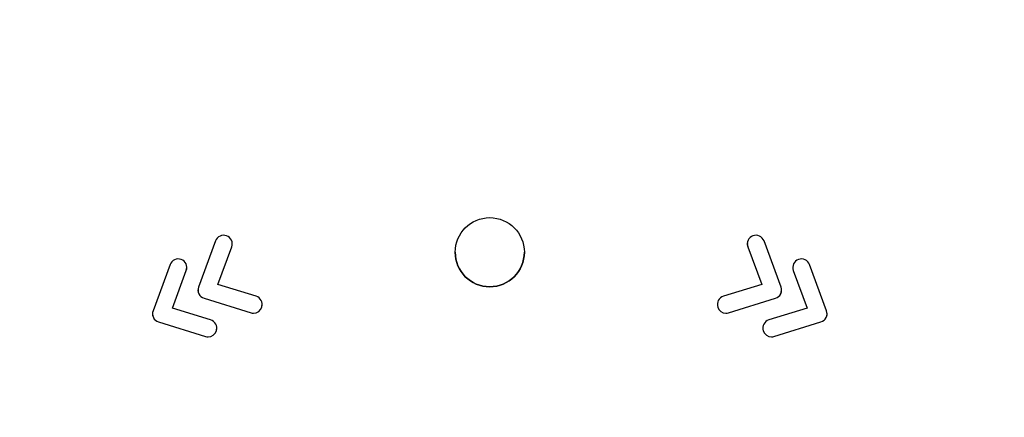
# Model space of a CAD drawing. Header units: millimetres. Extents: x 15458 to 16410, y 10212 to 11278.
# Tile 81 of 139: x 15955 to 15983, y 10780 to 10792. Entities that reach past the tile are written whole.
import ezdxf

# ---------------------------------------------------------------- set-up
doc = ezdxf.new("R2010")
doc.units = ezdxf.units.MM

msp = doc.modelspace()

# ---------------------------------------------------------------- linework, layer by layer
at = {"color": 7, "linetype": 'Continuous', "lineweight": 25}
for p, q in [((15960.366, 10785.203), (15959.873, 10783.87)), ((15960.434, 10783.944), (15960.835, 10785.029)), ((15960.434, 10783.944), (15960.835, 10785.029)), ((15960.835, 10785.029), (15960.843, 10785.09)), ((15960.835, 10785.029), (15960.835, 10785.029)), ((15975.76, 10785.029), (15976.161, 10783.944)), ((15975.76, 10785.029), (15976.161, 10783.944)), ((15975.76, 10785.029), (15975.76, 10785.029)), ((15976.722, 10783.87), (15976.229, 10785.203)), ((15967.297, 10784.876), (15967.297, 10784.876)), ((15969.297, 10784.876), (15969.297, 10784.876)), ((15959.051, 10784.518), (15958.558, 10783.185)), ((15978.037, 10783.185), (15977.544, 10784.518)), ((15959.119, 10783.26), (15959.52, 10784.345)), ((15959.119, 10783.26), (15959.52, 10784.345)), ((15959.52, 10784.345), (15959.528, 10784.406)), ((15959.52, 10784.345), (15959.52, 10784.345)), ((15977.075, 10784.345), (15977.476, 10783.26)), ((15977.075, 10784.345), (15977.476, 10783.26)), ((15977.075, 10784.345), (15977.075, 10784.345)), ((15961.54, 10783.604), (15960.434, 10783.944)), ((15976.161, 10783.944), (15975.054, 10783.604)), ((15959.884, 10783.672), (15959.884, 10783.672)), ((15976.711, 10783.672), (15976.711, 10783.672)), ((15960.034, 10783.544), (15961.394, 10783.126)), ((15960.034, 10783.544), (15961.394, 10783.126)), ((15960.034, 10783.544), (15960.034, 10783.544)), ((15961.706, 10783.292), (15961.71, 10783.339)), ((15961.706, 10783.292), (15961.706, 10783.292)), ((15974.883, 10783.339), (15974.888, 10783.292)), ((15974.888, 10783.292), (15974.888, 10783.292)), ((15975.201, 10783.126), (15976.56, 10783.544)), ((15975.201, 10783.126), (15976.56, 10783.544)), ((15976.56, 10783.544), (15976.56, 10783.544)), ((15960.225, 10782.92), (15959.119, 10783.26)), ((15961.394, 10783.126), (15961.394, 10783.126)), ((15961.467, 10783.115), (15961.467, 10783.115)), ((15975.128, 10783.115), (15975.128, 10783.115)), ((15975.201, 10783.126), (15975.201, 10783.126)), ((15977.476, 10783.26), (15976.369, 10782.92)), ((15958.569, 10782.987), (15958.569, 10782.987)), ((15958.719, 10782.859), (15960.079, 10782.441)), ((15958.719, 10782.859), (15960.079, 10782.442)), ((15958.719, 10782.859), (15958.719, 10782.859)), ((15976.516, 10782.441), (15977.875, 10782.859)), ((15976.516, 10782.442), (15977.875, 10782.859)), ((15977.875, 10782.859), (15977.875, 10782.859)), ((15978.026, 10782.987), (15978.026, 10782.987)), ((15960.079, 10782.442), (15960.079, 10782.441)), ((15960.152, 10782.431), (15960.152, 10782.43)), ((15960.391, 10782.607), (15960.395, 10782.654)), ((15960.391, 10782.607), (15960.391, 10782.607)), ((15976.198, 10782.654), (15976.204, 10782.607)), ((15976.204, 10782.607), (15976.204, 10782.607)), ((15976.443, 10782.431), (15976.443, 10782.43)), ((15976.516, 10782.442), (15976.516, 10782.441))]:
    msp.add_line(p, q, dxfattribs=at)
msp.add_circle((15968.297, 10784.876), 1, dxfattribs=at)
msp.add_arc((15968.297, 10784.876), 1, 180.0059, 359.9941, dxfattribs=at)
for points, knots in [([(16085.443, 10746.598), (16085.457, 10747.042), (16085.438, 10747.486), (16085.432, 10748.373), (16085.434, 10748.817), (16085.432, 10750.148), (16085.432, 10751.035), (16085.429, 10753.697), (16085.427, 10755.472), (16085.422, 10760.796), (16085.419, 10764.345), (16085.41, 10774.994), (16085.404, 10782.093), (16085.383, 10803.389), (16085.369, 10817.58), (16085.356, 10833.533), (16085.354, 10835.305), (16085.351, 10837.963), (16085.35, 10838.849), (16085.349, 10840.621), (16085.348, 10841.507), (16085.341, 10842.835), (16085.339, 10843.278), (16085.344, 10843.942), (16085.351, 10844.165), (16085.324, 10844.604), (16085.285, 10844.821), (16085.151, 10845.246), (16085.061, 10845.446), (16084.839, 10845.825), (16084.705, 10846.005), (16084.259, 10846.487), (16083.89, 10846.742), (16083.289, 10846.993), (16083.078, 10847.056), (16082.65, 10847.131), (16082.431, 10847.142), (16081.779, 10847.182), (16081.344, 10847.21), (16080.038, 10847.298), (16079.167, 10847.359), (16076.552, 10847.53), (16074.805, 10847.637), (16071.307, 10847.843), (16069.555, 10847.941), (16064.292, 10848.222), (16060.774, 10848.391), (16050.198, 10848.841), (16043.116, 10849.068), (16028.925, 10849.366), (16021.813, 10849.436), (16007.597, 10849.416), (16000.488, 10849.324), (15986.303, 10848.986), (15979.228, 10848.743), (15968.662, 10848.266), (15965.149, 10848.088), (15959.894, 10847.793), (15958.145, 10847.69), (15954.653, 10847.47), (15952.91, 10847.352), (15950.734, 10847.209), (15950.299, 10847.181), (15949.646, 10847.14), (15949.428, 10847.127), (15949.003, 10847.051), (15948.795, 10846.991), (15948.392, 10846.822), (15948.2, 10846.715), (15947.845, 10846.463), (15947.679, 10846.316), (15947.384, 10845.989), (15947.255, 10845.811), (15947.036, 10845.428), (15946.946, 10845.223), (15946.815, 10844.803), (15946.773, 10844.585), (15946.749, 10844.252), (15946.748, 10844.141), (15946.749, 10843.918), (15946.749, 10843.807), (15946.751, 10843.25), (15946.75, 10842.805), (15946.746, 10841.469), (15946.746, 10840.578), (15946.742, 10836.124), (15946.738, 10832.56), (15946.722, 10814.735), (15946.709, 10800.462), (15946.689, 10779.047), (15946.682, 10771.908), (15946.673, 10761.2), (15946.669, 10757.631), (15946.664, 10752.277), (15946.662, 10750.493), (15946.661, 10748.262), (15946.66, 10747.816), (15946.659, 10747.147), (15946.66, 10746.924), (15946.658, 10746.478), (15946.667, 10746.256), (15946.717, 10745.818), (15946.757, 10745.602), (15946.864, 10745.174), (15946.932, 10744.961), (15947.178, 10744.345), (15947.393, 10743.964), (15947.672, 10743.62)], [0, 0, 0, 0, 0.003906, 0.003906, 0.007812, 0.007812, 0.015625, 0.015625, 0.03125, 0.03125, 0.0625, 0.0625, 0.125, 0.125, 0.25, 0.25, 0.265625, 0.265625, 0.273438, 0.273438, 0.28125, 0.28125, 0.285156, 0.285156, 0.287109, 0.287109, 0.289063, 0.289063, 0.291016, 0.291016, 0.292969, 0.292969, 0.296875, 0.296875, 0.298828, 0.298828, 0.300781, 0.300781, 0.304688, 0.304688, 0.3125, 0.3125, 0.328125, 0.328125, 0.34375, 0.34375, 0.375, 0.375, 0.4375, 0.4375, 0.5, 0.5, 0.5625, 0.5625, 0.625, 0.625, 0.65625, 0.65625, 0.671875, 0.671875, 0.6875, 0.6875, 0.691406, 0.691406, 0.693359, 0.693359, 0.695313, 0.695313, 0.697266, 0.697266, 0.699219, 0.699219, 0.701172, 0.701172, 0.703125, 0.703125, 0.705078, 0.705078, 0.706055, 0.706055, 0.707031, 0.707031, 0.710938, 0.710938, 0.71875, 0.71875, 0.75, 0.75, 0.875, 0.875, 0.9375, 0.9375, 0.96875, 0.96875, 0.984375, 0.984375, 0.988281, 0.988281, 0.990234, 0.990234, 0.992188, 0.992188, 0.994141, 0.994141, 0.996094, 0.996094, 1, 1, 1, 1]), ([(15975.749, 10785.141), (15975.747, 10785.133), (15975.739, 10785.095), (15975.751, 10785.058), (15975.76, 10785.029)], [0, 0, 0, 0, 0.231075, 1, 1, 1, 1]), ([(15977.064, 10784.457), (15977.062, 10784.449), (15977.054, 10784.411), (15977.066, 10784.374), (15977.075, 10784.345)], [0, 0, 0, 0, 0.230872, 1, 1, 1, 1]), ([(15959.864, 10783.797), (15959.862, 10783.784), (15959.854, 10783.741), (15959.872, 10783.7), (15959.884, 10783.672)], [0, 0, 0, 0, 0.310292, 1, 1, 1, 1]), ([(15976.711, 10783.672), (15976.726, 10783.708), (15976.744, 10783.75), (15976.735, 10783.792), (15976.734, 10783.797)], [0, 0, 0, 0, 0.874449, 1, 1, 1, 1]), ([(15958.545, 10783.083), (15958.545, 10783.08), (15958.54, 10783.047), (15958.555, 10783.015), (15958.569, 10782.987)], [0, 0, 0, 0, 0.109346, 1, 1, 1, 1]), ([(15978.026, 10782.987), (15978.041, 10783.023), (15978.059, 10783.065), (15978.05, 10783.107), (15978.049, 10783.113)], [0, 0, 0, 0, 0.874446, 1, 1, 1, 1])]:
    msp.add_open_spline(points, degree=3, knots=knots, dxfattribs=at)
for points in [[(15960.687, 10785.351), (15960.557, 10785.398), (15960.414, 10785.332), (15960.366, 10785.203)], [(15960.835, 10785.029), (15960.883, 10785.159), (15960.816, 10785.303), (15960.687, 10785.351)], [(15975.908, 10785.351), (15975.779, 10785.303), (15975.712, 10785.159), (15975.76, 10785.029)], [(15976.229, 10785.203), (15976.181, 10785.332), (15976.037, 10785.398), (15975.908, 10785.351)], [(15959.372, 10784.666), (15959.242, 10784.714), (15959.099, 10784.648), (15959.051, 10784.518)], [(15977.544, 10784.518), (15977.496, 10784.648), (15977.352, 10784.714), (15977.223, 10784.666)], [(15959.52, 10784.345), (15959.568, 10784.475), (15959.501, 10784.619), (15959.372, 10784.666)], [(15977.223, 10784.666), (15977.094, 10784.619), (15977.027, 10784.475), (15977.075, 10784.345)], [(15959.873, 10783.87), (15959.849, 10783.805), (15959.853, 10783.733), (15959.884, 10783.672)], [(15976.711, 10783.672), (15976.741, 10783.733), (15976.745, 10783.805), (15976.722, 10783.87)], [(15959.884, 10783.672), (15959.914, 10783.61), (15959.969, 10783.564), (15960.034, 10783.544)], [(15959.884, 10783.672), (15959.914, 10783.61), (15959.969, 10783.564), (15960.034, 10783.544)], [(15961.706, 10783.292), (15961.746, 10783.423), (15961.672, 10783.563), (15961.54, 10783.604)], [(15975.054, 10783.604), (15974.922, 10783.563), (15974.848, 10783.423), (15974.888, 10783.292)], [(15976.56, 10783.544), (15976.626, 10783.564), (15976.68, 10783.61), (15976.711, 10783.672)], [(15976.56, 10783.544), (15976.626, 10783.564), (15976.68, 10783.61), (15976.711, 10783.672)], [(15961.467, 10783.115), (15961.574, 10783.115), (15961.673, 10783.184), (15961.706, 10783.292)], [(15961.467, 10783.115), (15961.574, 10783.115), (15961.673, 10783.184), (15961.706, 10783.292)], [(15974.888, 10783.292), (15974.922, 10783.184), (15975.02, 10783.115), (15975.128, 10783.115)], [(15974.888, 10783.292), (15974.922, 10783.184), (15975.02, 10783.115), (15975.128, 10783.115)], [(15958.558, 10783.185), (15958.534, 10783.12), (15958.538, 10783.049), (15958.569, 10782.987)], [(15961.394, 10783.126), (15961.418, 10783.118), (15961.443, 10783.115), (15961.467, 10783.115)], [(15961.394, 10783.126), (15961.418, 10783.118), (15961.443, 10783.115), (15961.467, 10783.115)], [(15975.128, 10783.115), (15975.152, 10783.115), (15975.177, 10783.118), (15975.201, 10783.126)], [(15975.128, 10783.115), (15975.152, 10783.115), (15975.177, 10783.118), (15975.201, 10783.126)], [(15978.026, 10782.987), (15978.056, 10783.049), (15978.06, 10783.12), (15978.037, 10783.185)], [(15958.569, 10782.987), (15958.599, 10782.925), (15958.654, 10782.879), (15958.719, 10782.859)], [(15958.569, 10782.987), (15958.599, 10782.926), (15958.654, 10782.879), (15958.719, 10782.859)], [(15960.391, 10782.607), (15960.431, 10782.739), (15960.357, 10782.879), (15960.225, 10782.92)], [(15976.369, 10782.92), (15976.237, 10782.879), (15976.163, 10782.739), (15976.204, 10782.607)], [(15977.875, 10782.859), (15977.941, 10782.879), (15977.995, 10782.925), (15978.026, 10782.987)], [(15977.875, 10782.859), (15977.941, 10782.879), (15977.995, 10782.926), (15978.026, 10782.987)], [(15960.079, 10782.442), (15960.103, 10782.434), (15960.128, 10782.431), (15960.152, 10782.431)], [(15960.079, 10782.441), (15960.103, 10782.434), (15960.128, 10782.43), (15960.152, 10782.43)], [(15960.152, 10782.43), (15960.259, 10782.43), (15960.358, 10782.499), (15960.391, 10782.607)], [(15960.152, 10782.431), (15960.259, 10782.431), (15960.358, 10782.499), (15960.391, 10782.607)], [(15976.204, 10782.607), (15976.237, 10782.499), (15976.335, 10782.43), (15976.443, 10782.43)], [(15976.204, 10782.607), (15976.237, 10782.499), (15976.335, 10782.431), (15976.443, 10782.431)], [(15976.443, 10782.431), (15976.467, 10782.431), (15976.492, 10782.434), (15976.516, 10782.442)], [(15976.443, 10782.43), (15976.467, 10782.43), (15976.492, 10782.434), (15976.516, 10782.441)]]:
    msp.add_open_spline(points, degree=3, dxfattribs=at)

doc.saveas('drawing.dxf')
